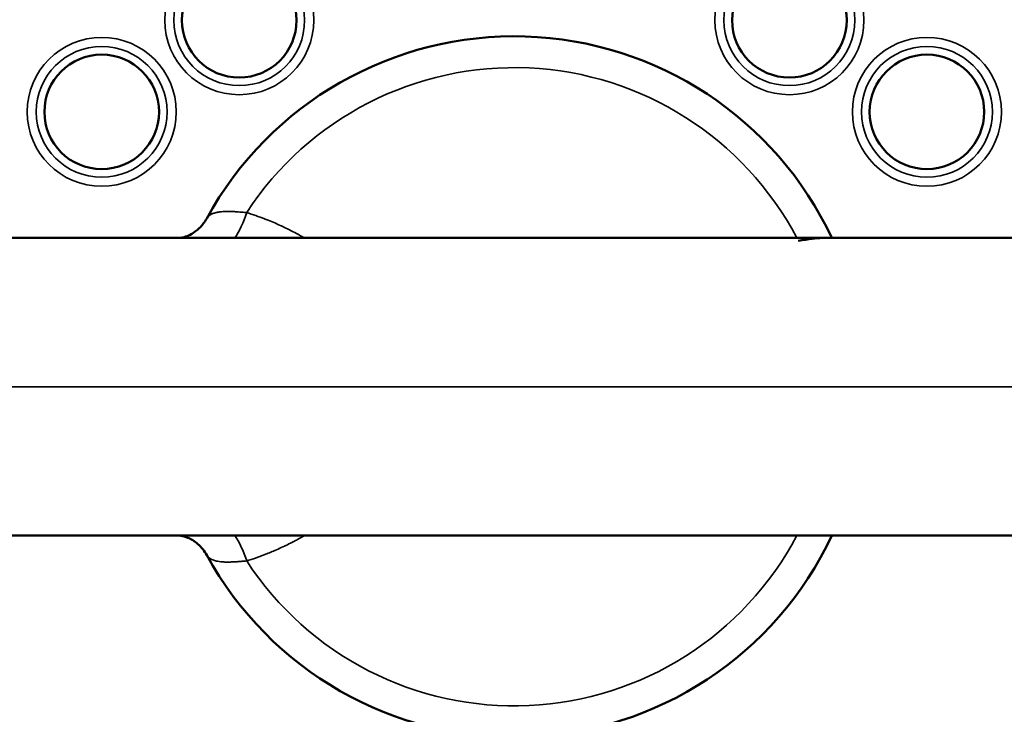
# Model space of a CAD drawing. Header units: millimetres. Extents: x 38 to 2514, y 38 to 1622.
# Tile 137 of 244: x 1064 to 1085, y 1323 to 1338. Entities that reach past the tile are written whole.
import ezdxf

# ---------------------------------------------------------------- set-up
doc = ezdxf.new("R2010")
doc.units = ezdxf.units.MM
doc.header["$LTSCALE"] = 7.692308
doc.layers.add('Visible (ISO)', color=7, linetype='Continuous', lineweight=50)
doc.layers.add('Visible Narrow (ISO)', color=7, linetype='Continuous', lineweight=35)

msp = doc.modelspace()

# ---------------------------------------------------------------- linework, layer by layer
at = {"layer": 'Visible (ISO)'}
for p, q in [((1061.365, 1333.23), (1087.865, 1333.23)), ((1087.865, 1326.732), (1061.365, 1326.732))]:
    msp.add_line(p, q, dxfattribs=at)
for centre, radius in [((1074.615, 1329.981), 48), ((1074.615, 1329.981), 47.5), ((1074.615, 1329.981), 47.194), ((1068.615, 1337.981), 1.25), ((1080.615, 1337.981), 1.25), ((1065.615, 1335.981), 1.25), ((1083.615, 1335.981), 1.25)]:
    msp.add_circle(centre, radius, dxfattribs=at)
for start, end in [(25.1283, 151.2884), (208.7116, 334.8717)]:
    msp.add_arc((1074.615, 1329.981), 7.65, start, end, dxfattribs=at)
for points, knots in [([(1067.312, 1333.23), (1067.315, 1333.23), (1067.327, 1333.23), (1067.371, 1333.237), (1067.405, 1333.244), (1067.486, 1333.271), (1067.533, 1333.292), (1067.636, 1333.352), (1067.693, 1333.394), (1067.806, 1333.504), (1067.862, 1333.576), (1067.906, 1333.656)], [0.0038592, 0.0038592, 0.0038592, 0.0038592, 0.024036, 0.024036, 0.045679, 0.045679, 0.0673481, 0.0673481, 0.0924858, 0.0924858, 0.1226899, 0.1226899, 0.1226899, 0.1226899]), ([(1081.369, 1333.23), (1081.356, 1333.23), (1081.343, 1333.229), (1081.267, 1333.227), (1081.194, 1333.22), (1081.02, 1333.2), (1080.918, 1333.184), (1080.81, 1333.168)], [-0.07120943, -0.07120943, -0.07120943, -0.07120943, -0.0646878, -0.0646878, -0.03449571, -0.03449571, -0.000001, -0.000001, -0.000001, -0.000001]), ([(1067.906, 1326.306), (1067.855, 1326.399), (1067.787, 1326.483), (1067.642, 1326.61), (1067.563, 1326.656), (1067.467, 1326.697), (1067.44, 1326.707), (1067.376, 1326.725), (1067.345, 1326.73), (1067.319, 1326.732), (1067.314, 1326.732), (1067.312, 1326.732)], [0, 0, 0, 0, 0.0353235, 0.0353235, 0.06856, 0.06856, 0.0822697, 0.0822697, 0.1059538, 0.1059538, 0.1187419, 0.1187419, 0.1187419, 0.1187419])]:
    msp.add_open_spline(points, degree=3, knots=knots, dxfattribs=at)
msp.add_open_spline([(1067.904, 1326.31), (1067.904, 1326.309), (1067.905, 1326.307), (1067.906, 1326.306)], degree=3, dxfattribs=at)
at = {"layer": 'Visible Narrow (ISO)'}
msp.add_line((1058.115, 1329.981), (1091.115, 1329.981), dxfattribs=at)
for centre, radius in [((1074.615, 1329.981), 47.194), ((1074.615, 1329.981), 47.085), ((1074.615, 1329.981), 46.585), ((1068.615, 1337.981), 1.625), ((1080.615, 1337.981), 1.625), ((1068.615, 1337.981), 1.427), ((1080.615, 1337.981), 1.427), ((1065.615, 1335.981), 1.625), ((1083.615, 1335.981), 1.625), ((1065.615, 1335.981), 1.427), ((1083.615, 1335.981), 1.427)]:
    msp.add_circle(centre, radius, dxfattribs=at)
for start, end in [(27.7962, 146.9185), (213.0815, 332.2038)]:
    msp.add_arc((1074.615, 1329.981), 6.966, start, end, dxfattribs=at)
for centre, major_axis, ratio, start_param, end_param in [((1068.513, 1333.956), (-0.29, -0.957), 0.304838, 0.805906, 1.48231), ((1067.029, 1334.136), (0.877, -0.48), 0.976886, 6.282941, 6.283188), ((1068.513, 1326.006), (-0.29, 0.957), 0.304832, 4.800838, 5.477233), ((1067.029, 1325.826), (0.877, 0.48), 0.976886, 0.000008, 0.000268)]:
    msp.add_ellipse(centre, major_axis=major_axis, ratio=ratio, start_param=start_param, end_param=end_param, dxfattribs=at)
for points, knots in [([(1068.778, 1333.783), (1068.745, 1333.786), (1068.712, 1333.788), (1068.675, 1333.791), (1068.67, 1333.792), (1068.64, 1333.794), (1068.616, 1333.796), (1068.565, 1333.799), (1068.538, 1333.801), (1068.497, 1333.804), (1068.481, 1333.805), (1068.453, 1333.806), (1068.439, 1333.806), (1068.389, 1333.808), (1068.353, 1333.808), (1068.31, 1333.807), (1068.3, 1333.807), (1068.287, 1333.806), (1068.282, 1333.806), (1068.246, 1333.804), (1068.215, 1333.801), (1068.173, 1333.795), (1068.161, 1333.793), (1068.146, 1333.791), (1068.144, 1333.79), (1068.119, 1333.785), (1068.097, 1333.78), (1068.064, 1333.769), (1068.052, 1333.765), (1068.034, 1333.758), (1068.027, 1333.755), (1068.003, 1333.744), (1067.987, 1333.735), (1067.967, 1333.722), (1067.962, 1333.718), (1067.949, 1333.708), (1067.942, 1333.701), (1067.925, 1333.684), (1067.916, 1333.673), (1067.908, 1333.66), (1067.907, 1333.658), (1067.906, 1333.656)], [0.000006, 0.000006, 0.000006, 0.000006, 0.0737684, 0.0737684, 0.0855488, 0.0855488, 0.1428571, 0.1428571, 0.2095572, 0.2095572, 0.2499264, 0.2499264, 0.2857143, 0.2857143, 0.3873375, 0.3873375, 0.4149503, 0.4149503, 0.4285714, 0.4285714, 0.5277914, 0.5277914, 0.5714286, 0.5714286, 0.5798468, 0.5798468, 0.6627197, 0.6627197, 0.7142857, 0.7142857, 0.7446011, 0.7446011, 0.8278841, 0.8278841, 0.8571429, 0.8571429, 0.9096395, 0.9096395, 0.9867837, 0.9867837, 1, 1, 1, 1]), ([(1070.038, 1333.23), (1069.982, 1333.262), (1069.924, 1333.294), (1069.764, 1333.38), (1069.659, 1333.433), (1069.542, 1333.487), (1069.535, 1333.491), (1069.436, 1333.536), (1069.342, 1333.577), (1069.218, 1333.627), (1069.191, 1333.637), (1069.039, 1333.696), (1068.911, 1333.742), (1068.778, 1333.783)], [0.7914408, 0.7914408, 0.7914408, 0.7914408, 0.8235294, 0.8235294, 0.878694, 0.878694, 0.8823529, 0.8823529, 0.92837, 0.92837, 0.9411765, 0.9411765, 1, 1, 1, 1]), ([(1068.778, 1326.179), (1068.907, 1326.219), (1069.035, 1326.264), (1069.239, 1326.343), (1069.317, 1326.375), (1069.441, 1326.428), (1069.487, 1326.449), (1069.622, 1326.512), (1069.709, 1326.554), (1069.825, 1326.614), (1069.855, 1326.631), (1069.938, 1326.675), (1069.988, 1326.704), (1070.038, 1326.732)], [0, 0, 0, 0, 0.0588235, 0.0588235, 0.095354, 0.095354, 0.1176471, 0.1176471, 0.1606303, 0.1606303, 0.1764706, 0.1764706, 0.203273, 0.203273, 0.203273, 0.203273]), ([(1067.906, 1326.306), (1067.914, 1326.291), (1067.925, 1326.277), (1067.945, 1326.258), (1067.951, 1326.253), (1067.971, 1326.237), (1067.986, 1326.228), (1068.014, 1326.213), (1068.027, 1326.207), (1068.064, 1326.192), (1068.09, 1326.184), (1068.128, 1326.175), (1068.138, 1326.173), (1068.188, 1326.163), (1068.231, 1326.159), (1068.312, 1326.154), (1068.348, 1326.154), (1068.399, 1326.154), (1068.413, 1326.155), (1068.453, 1326.156), (1068.48, 1326.157), (1068.535, 1326.16), (1068.563, 1326.162), (1068.62, 1326.167), (1068.648, 1326.169), (1068.707, 1326.173), (1068.736, 1326.176), (1068.771, 1326.178), (1068.775, 1326.178), (1068.778, 1326.179)], [0.0000019, 0.0000019, 0.0000019, 0.0000019, 0.099353, 0.099353, 0.1428571, 0.1428571, 0.2259049, 0.2259049, 0.2857143, 0.2857143, 0.391546, 0.391546, 0.4285714, 0.4285714, 0.5714286, 0.5714286, 0.6771176, 0.6771176, 0.7142857, 0.7142857, 0.7862898, 0.7862898, 0.8571429, 0.8571429, 0.9244889, 0.9244889, 0.9915061, 0.9915061, 1, 1, 1, 1])]:
    msp.add_open_spline(points, degree=3, knots=knots, dxfattribs=at)

doc.saveas('drawing.dxf')
